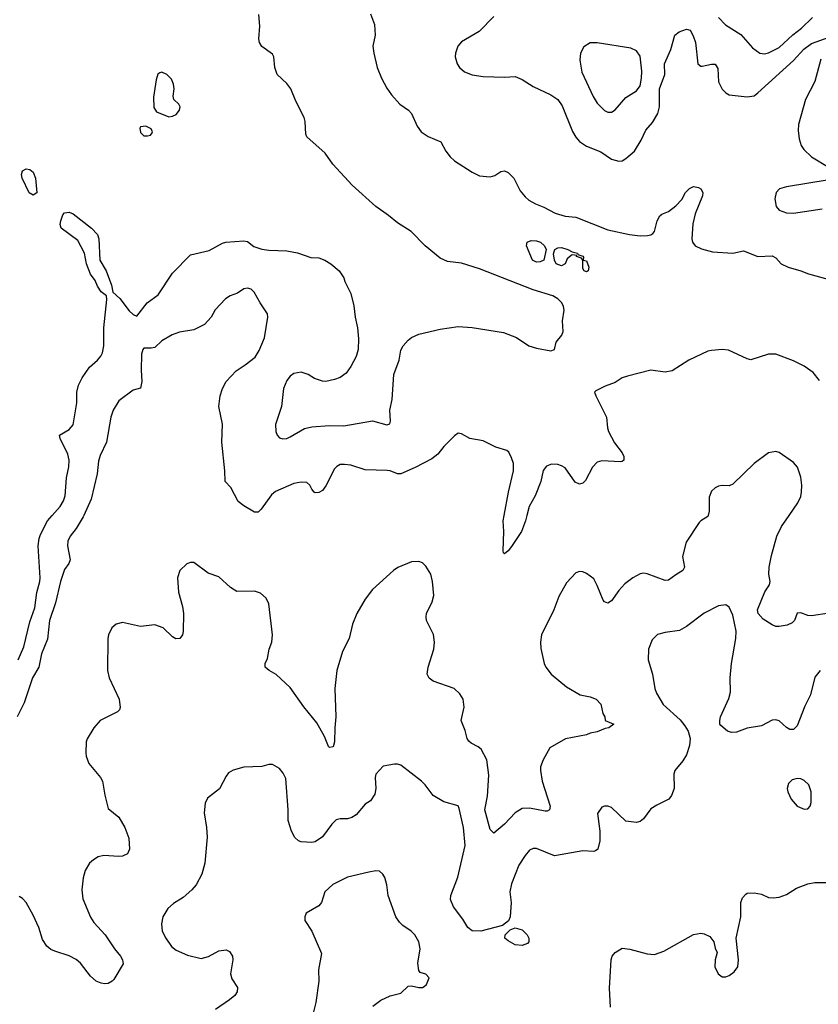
# Model space of a CAD drawing. Header units: inches. Extents: x 1839270 to 1929235, y 762242 to 910350.
# Tile 236 of 256: x 1852374 to 1856849, y 867260 to 872778. Entities that reach past the tile are written whole.
import ezdxf

# ---------------------------------------------------------------- set-up
doc = ezdxf.new("R2010")
doc.units = ezdxf.units.IN
doc.header["$MEASUREMENT"] = 0
doc.layers.add('B8856', color=7, linetype='Continuous')
doc.layers.add('B8857', color=7, linetype='Continuous')

msp = doc.modelspace()

# ---------------------------------------------------------------- linework, layer by layer
at = {"layer": 'B8856', "color": 5}
for points, elevation in [([(1852733.6, 870000), (1852730, 869991.8), (1852690, 869926.3), (1852656.4, 869883.6), (1852643.9, 869856.1), (1852641.1, 869830), (1852656, 869750), (1852648.5, 869730), (1852624.2, 869695.8), (1852601.8, 869630), (1852573.4, 869510), (1852540.9, 869410), (1852530, 869305.2), (1852496.1, 869223.9), (1852480.8, 869150), (1852444.7, 869090), (1852398.4, 868950), (1852359.5, 868870)], 580), ([(1852364.6, 869190), (1852396.4, 869263.6), (1852430, 869403), (1852457.7, 869482.3), (1852470, 869566.8), (1852486.1, 869630), (1852488.4, 869650), (1852477.4, 869830), (1852482.9, 869870), (1852490, 869893.1), (1852528.8, 869970), (1852555.6, 870000)], 580), ([(1856231.4, 870000), (1856230, 869994), (1856190.2, 869969.8), (1856180.7, 869959.3), (1856109.1, 869850), (1856088.1, 869770), (1856098, 869710), (1856090.4, 869690), (1856050, 869667.3), (1856010, 869637.4), (1855990, 869634), (1855890, 869673), (1855870, 869676.3), (1855850, 869673), (1855809.3, 869650.7), (1855764.2, 869615.8), (1855730, 869578.4), (1855690, 869521.6), (1855670, 869507.6), (1855650, 869514.5), (1855643.8, 869523.8), (1855610, 869606.6), (1855590, 869643.6), (1855550, 869674), (1855530, 869682.9), (1855510, 869684.5), (1855490, 869677), (1855438.6, 869621.5), (1855393.9, 869546.1), (1855367.2, 869470), (1855298.3, 869330), (1855292.9, 869290), (1855294.1, 869254.1), (1855313.1, 869170), (1855321.1, 869150), (1855351.8, 869110), (1855438.2, 869038.2), (1855514.4, 868994.4), (1855570, 868982.8), (1855604.7, 868970), (1855630, 868942), (1855642, 868890), (1855652, 868870), (1855654, 868850), (1855702, 868830), (1855674, 868810), (1855654, 868806), (1855610, 868786), (1855570, 868779.3), (1855550, 868769.7), (1855432.2, 868747.8), (1855343.4, 868696.6), (1855306.3, 868630), (1855292.8, 868590), (1855291.3, 868570), (1855301, 868510), (1855345.3, 868370), (1855343, 868350), (1855330, 868342), (1855317.8, 868342.3), (1855230, 868358.8), (1855190, 868357.6), (1855150, 868332.3), (1855090.3, 868270), (1855030, 868218.4), (1855010, 868239), (1854980.4, 868350), (1854994.2, 868425.8), (1855003.4, 868543.4), (1854991.2, 868630), (1854959.8, 868690), (1854943.4, 868703.4), (1854903.1, 868723.1), (1854890, 868733.8), (1854880.2, 868750), (1854870, 868794.7), (1854848, 868850), (1854864.7, 868924.8), (1854858.3, 868970), (1854840.3, 869000.3), (1854808.8, 869028.8), (1854690.9, 869070.9), (1854667.3, 869087.3), (1854656.3, 869110), (1854662, 869150), (1854693.8, 869250), (1854698, 869290), (1854693.1, 869333.1), (1854654, 869410), (1854651.7, 869431.7), (1854653.3, 869450), (1854685.5, 869514.5), (1854693.5, 869550), (1854687.4, 869630), (1854678.3, 869670), (1854650, 869716), (1854630, 869734), (1854610, 869741.6), (1854570, 869739.5), (1854492.5, 869707.5), (1854468.5, 869691.5), (1854350, 869584.5), (1854310.3, 869530), (1854262.6, 869450), (1854238, 869390), (1854220.3, 869310), (1854183, 869237), (1854150.3, 869130), (1854140.3, 869030), (1854146, 868870), (1854138.9, 868810), (1854138.4, 868730), (1854130, 868702), (1854110, 868699), (1854104.5, 868704.5), (1854081.4, 868761.4), (1854038, 868838), (1853966, 868926), (1853890, 869035.4), (1853810, 869107.8), (1853771, 869131), (1853749.6, 869150), (1853749.6, 869170), (1853762, 869198), (1853772, 869250), (1853785.7, 869290), (1853789.7, 869330), (1853770, 869504), (1853755.7, 869535.7), (1853723.5, 869563.5), (1853690, 869574.5), (1853590, 869574), (1853555.2, 869595.2), (1853490, 869654.5), (1853430, 869676), (1853350, 869735.3), (1853330, 869735.3), (1853310, 869728), (1853271.3, 869690), (1853258.8, 869650), (1853263.7, 869570), (1853286.5, 869490), (1853291.6, 869450), (1853290.3, 869349.7), (1853286, 869330), (1853270.5, 869310), (1853248.2, 869308.2), (1853230, 869319.5), (1853178, 869370), (1853130, 869387.1), (1853050, 869378), (1852950, 869400.4), (1852914, 869390), (1852890.5, 869370), (1852870.4, 869330), (1852867.2, 869310), (1852866, 869130), (1852874.7, 869090), (1852930.2, 868970.2), (1852936, 868924), (1852932.9, 868910), (1852921.8, 868898.2), (1852824.9, 868850), (1852790, 868809.4), (1852751.8, 868748.2), (1852746.7, 868730), (1852743.7, 868670), (1852745.7, 868650), (1852761.7, 868610), (1852827.2, 868530), (1852836.9, 868510), (1852850, 868431), (1852870, 868358), (1852928.8, 868308.8), (1852962.3, 868250), (1852984.9, 868190), (1852989.2, 868130), (1852977, 868103), (1852950.2, 868089.8), (1852930, 868087.3), (1852845.9, 868094.1), (1852813.5, 868086.5), (1852787.2, 868070), (1852764.6, 868050), (1852739.7, 868010), (1852729.1, 867969.1), (1852722, 867902), (1852728, 867850), (1852770, 867748.5), (1852790, 867718.9), (1852852.8, 867650), (1852904.7, 867570), (1852938.3, 867530), (1852950.3, 867510), (1852953.3, 867486.7), (1852902, 867398), (1852891.4, 867388.6), (1852870, 867376.9), (1852850, 867375.1), (1852830, 867377.6), (1852803, 867390), (1852770, 867418.3), (1852714.8, 867490), (1852690.9, 867510.9), (1852650, 867530.6), (1852570, 867557.2), (1852547.8, 867567.8), (1852525.9, 867585.9), (1852502.3, 867622.3), (1852480.8, 867690), (1852450, 867759.8), (1852410, 867830.8), (1852390, 867852.4), (1852370, 867864.4)], 620), ([(1855215.9, 870000), (1855207.9, 869970), (1855186, 869910), (1855130, 869826), (1855110, 869801.2), (1855090, 869785.2), (1855084, 869790), (1855082, 869802), (1855086.2, 869910), (1855082.6, 869970), (1855088.1, 870000)], 580), ([(1856910, 869451.5), (1856810, 869436.4), (1856790, 869438.7), (1856750, 869453.1), (1856730, 869451.2), (1856716, 869410), (1856702.9, 869397.1), (1856675, 869385), (1856630, 869377.1), (1856610, 869377.7), (1856590, 869385.7), (1856539, 869419), (1856511.2, 869450), (1856508.5, 869470), (1856549.4, 869570.6), (1856575.5, 869610), (1856578.5, 869630), (1856572.2, 869670), (1856573.7, 869710), (1856585.6, 869774.4), (1856616.6, 869883.4), (1856642, 869938), (1856684.8, 870000)], 620), ([(1856859.3, 869130), (1856830, 869092.3), (1856805.5, 868994.5), (1856773.4, 868930), (1856730, 868820.7), (1856710, 868799.7), (1856690, 868799.1), (1856670, 868811.2), (1856630, 868848.3), (1856610, 868854.3), (1856590, 868851.5), (1856530, 868820.5), (1856450, 868808.2), (1856390, 868785.1), (1856363, 868783), (1856339, 868790), (1856302, 868822), (1856297.2, 868830), (1856296, 868850), (1856300.9, 868870), (1856346.5, 868973.5), (1856356.8, 869010), (1856354.8, 869090), (1856361.4, 869170), (1856386, 869310), (1856388.8, 869350), (1856370, 869441.2), (1856350, 869485.2), (1856330, 869499.3), (1856290, 869492.3), (1856210, 869451.5), (1856110, 869376.9), (1856070, 869354.7), (1855990, 869344.2), (1855947.3, 869332.7), (1855917, 869303), (1855896.4, 869250), (1855894.4, 869190), (1855918.9, 869110), (1855931.8, 869030), (1855942.6, 869002.6), (1855980.2, 868940.2), (1856073.8, 868853.8), (1856100.6, 868820.6), (1856119.5, 868790), (1856130.3, 868750.3), (1856126.9, 868710), (1856110, 868658), (1856090, 868625.1), (1856043.8, 868570), (1856038.4, 868550), (1856040.7, 868470), (1856026.8, 868430), (1856011, 868410), (1855943.6, 868376.4), (1855910, 868354.5), (1855870, 868299), (1855850, 868285.2), (1855830, 868279.3), (1855770, 868286), (1855690, 868362), (1855670, 868369.4), (1855650, 868369.3), (1855636.3, 868363.7), (1855610.6, 868329.4), (1855623.7, 868230), (1855624.2, 868175.8), (1855613, 868130), (1855600.5, 868119.5), (1855590, 868116.2), (1855530, 868119.7), (1855370, 868091.9), (1855270, 868133.3), (1855250, 868133.6), (1855230, 868123.7), (1855205.4, 868094.6), (1855170, 868039.5), (1855130, 867935.6), (1855120.9, 867890), (1855127.2, 867830), (1855122.6, 867750), (1855113.1, 867726.9), (1855078.9, 867701.1), (1854958, 867670), (1854910, 867671.6), (1854885.1, 867690), (1854856.9, 867736.9), (1854805.4, 867805.4), (1854787.2, 867847.2), (1854789.4, 867869.4), (1854828.1, 867971.9), (1854869.2, 868150), (1854860.2, 868250), (1854836.5, 868356.5), (1854830, 868371.5), (1854750, 868394), (1854690, 868429.4), (1854646, 868490), (1854626, 868510), (1854510, 868599.3), (1854490, 868606), (1854474.4, 868605.6), (1854410, 868594), (1854370, 868548.7), (1854364.9, 868530), (1854368.5, 868470), (1854362.9, 868437.1), (1854340, 868400), (1854310, 868381.1), (1854258.2, 868321.8), (1854234.2, 868305.8), (1854210, 868298.5), (1854170, 868298.9), (1854146.9, 868293.1), (1854122.4, 868270), (1854070, 868198.7), (1854030, 868169.7), (1854010, 868166.3), (1853950, 868169.7), (1853936.6, 868176.6), (1853915.1, 868195.1), (1853896.3, 868230), (1853877.4, 868290), (1853878.9, 868350), (1853864.5, 868524.5), (1853850, 868555.3), (1853830, 868582), (1853790, 868604), (1853770, 868604), (1853730, 868593.2), (1853630, 868589.4), (1853570, 868572), (1853543.7, 868556.3), (1853530, 868539), (1853493.1, 868466.9), (1853425.2, 868414.8), (1853413.7, 868386.3), (1853407.5, 868332.5), (1853421.3, 868250), (1853424.1, 868195.9), (1853412, 868050), (1853393.4, 867990), (1853362, 867930), (1853338, 867902), (1853290, 867858.9), (1853235.3, 867824.7), (1853203.6, 867796.4), (1853176.4, 867750), (1853168.2, 867710), (1853172.7, 867670), (1853192.4, 867630), (1853223.7, 867583.7), (1853250, 867562.4), (1853314.8, 867534.8), (1853390, 867516.9), (1853431.7, 867528.3), (1853490, 867560.4), (1853530, 867566), (1853550, 867556.3), (1853566, 867530), (1853568.5, 867510), (1853555.8, 867430), (1853563.1, 867403.1), (1853594.2, 867354.2), (1853593, 867330), (1853579.1, 867310), (1853550, 867284.5), (1853470.8, 867230)], 640), ([(1854353.2, 867250), (1854396.9, 867283.1), (1854450, 867307.7), (1854510, 867322), (1854550, 867361), (1854570, 867364), (1854610, 867354), (1854630, 867354.8), (1854640.2, 867359.8), (1854654, 867370), (1854668.4, 867408.4), (1854650, 867428.7), (1854618, 867438), (1854609.3, 867449.3), (1854605.1, 867490), (1854617.6, 867570), (1854609.6, 867610), (1854587.6, 867650), (1854567, 867670), (1854520.9, 867700.9), (1854501, 867721), (1854481.7, 867750), (1854438, 867870), (1854431.3, 867930), (1854420.5, 867970), (1854409.4, 867990), (1854390, 868005.1), (1854370, 868007.3), (1854330, 868000.7), (1854210, 867972.8), (1854129.1, 867930.9), (1854083.8, 867890), (1854064.4, 867830), (1854050, 867812), (1853978, 867770), (1853971, 867750), (1853971.3, 867730), (1854011, 867670), (1854064.5, 867544.5), (1854047.9, 867452.1), (1854050.4, 867390), (1854033.4, 867270), (1854014.4, 867194.4)], 660), ([(1855684.2, 867244.2), (1855679.3, 867350), (1855687.1, 867510), (1855694, 867530), (1855710, 867550.5), (1855750, 867574.4), (1855791.7, 867568.3), (1855890, 867542), (1855930, 867539), (1855982.5, 867557.5), (1856148.5, 867651.5), (1856190, 867657.6), (1856210, 867654.9), (1856239.9, 867639.9), (1856262.8, 867610), (1856270, 867574), (1856281, 867550), (1856270.5, 867509.5), (1856268.5, 867470), (1856288, 867430), (1856310, 867414), (1856330, 867414), (1856350, 867420.7), (1856378, 867442), (1856397.2, 867470), (1856401.2, 867510), (1856389, 867630), (1856413.6, 867750), (1856414.5, 867830), (1856423.6, 867856.4), (1856442, 867878), (1856450, 867882.8), (1856490, 867884.9), (1856530, 867876.3), (1856570, 867859.3), (1856596.4, 867856.4), (1856630, 867860.9), (1856670, 867875.6), (1856725.6, 867910), (1856790, 867935.2), (1856830, 867941.8), (1856910, 867942.3)], 640)]:
    msp.add_lwpolyline(points, dxfattribs=dict(at, elevation=elevation))
for points, elevation in [([(1856730, 868526), (1856702.5, 868517.5), (1856682.5, 868497.5), (1856674.8, 868470), (1856678.8, 868450), (1856697.3, 868410), (1856730.5, 868370.5), (1856770, 868354), (1856790, 868354.8), (1856802.7, 868370), (1856809.5, 868390.5), (1856809.5, 868450), (1856795.1, 868490), (1856770, 868514.5), (1856750, 868523.7)], 660), ([(1855190, 867589.2), (1855150, 867592.3), (1855110, 867615.6), (1855092, 867630), (1855094.5, 867650), (1855122.6, 867677.4), (1855150, 867688), (1855190, 867677.1), (1855217.3, 867650), (1855226.8, 867630), (1855226, 867610), (1855219.8, 867600.2)], 640)]:
    msp.add_lwpolyline(points, close=True, dxfattribs=dict(at, elevation=elevation))
at = {"layer": 'B8857', "color": 5}
for points, elevation in [([(1854338.5, 872810), (1854362, 872750), (1854365.7, 872690), (1854353.4, 872630), (1854357.5, 872590), (1854376.9, 872510), (1854400.2, 872450), (1854430, 872393.4), (1854457.1, 872357.1), (1854504.6, 872304.6), (1854551.5, 872271.5), (1854570, 872251.8), (1854601.3, 872181.3), (1854623.6, 872150), (1854662.4, 872122.4), (1854732.6, 872092.6), (1854760.7, 872040.7), (1854785.5, 872010), (1854810, 871987.5), (1854910, 871923), (1854950, 871903.5), (1855010, 871896.5), (1855036.4, 871903.6), (1855070, 871926.3), (1855090, 871930.3), (1855110, 871922), (1855142.6, 871890), (1855178.9, 871818.9), (1855205.4, 871785.4), (1855227, 871767), (1855264.8, 871744.8), (1855310, 871727.5), (1855373.8, 871693.8), (1855430, 871677.5), (1855490.8, 871670.8), (1855670, 871600.4), (1855790, 871574.3), (1855850, 871567.1), (1855892.2, 871567.8), (1855910, 871571.6), (1855920.5, 871579.5), (1855930, 871590.6), (1855944.8, 871650), (1855961.1, 871679), (1855971.5, 871688.5), (1856010, 871702.3), (1856050, 871734), (1856083.5, 871770), (1856105, 871810), (1856127.6, 871832.4), (1856150, 871842.4), (1856177.5, 871837.5), (1856190.1, 871830), (1856201, 871810), (1856199, 871790), (1856159.4, 871690), (1856145.6, 871634.4), (1856139.6, 871550), (1856142.8, 871530), (1856159.1, 871510), (1856193.3, 871493.3), (1856256.3, 871476.3), (1856369.9, 871470.1), (1856430, 871482), (1856510, 871450.8), (1856590, 871455), (1856610, 871444), (1856640.7, 871410), (1856679.1, 871390), (1856750, 871370.5), (1856793, 871353), (1856950, 871310.8)], 580), ([(1852555.6, 870000), (1852600.3, 870050), (1852618.6, 870081.4), (1852628.6, 870110), (1852635.1, 870210), (1852648.8, 870271.2), (1852650.9, 870310), (1852643.2, 870343.2), (1852599.7, 870430), (1852596, 870450), (1852650, 870480.3), (1852672.4, 870507.6), (1852694, 870630), (1852694.8, 870690), (1852703.1, 870730), (1852723.8, 870770), (1852765.1, 870830), (1852810, 870869.1), (1852828.4, 870891.6), (1852838.1, 870910), (1852846, 870950), (1852845, 871050), (1852861.1, 871210), (1852859.5, 871230), (1852830, 871253.3), (1852810, 871283.6), (1852795.9, 871315.9), (1852770, 871351.6), (1852748.9, 871410), (1852737.4, 871470), (1852700.4, 871540.4), (1852606.6, 871610), (1852600.9, 871630), (1852603.7, 871650), (1852615.6, 871684.4), (1852624.2, 871695.8), (1852650, 871699.5), (1852673.4, 871690), (1852775.5, 871610), (1852810, 871573.4), (1852817.1, 871550), (1852822.8, 871430), (1852858, 871370), (1852888.2, 871290), (1852894.8, 871250), (1852935.2, 871215.2), (1852986.9, 871146.9), (1853010, 871124.9), (1853030, 871116.3), (1853088.9, 871191.1), (1853150, 871236.5), (1853230, 871357.6), (1853330, 871460.7), (1853435.5, 871484.5), (1853510, 871524.9), (1853528, 871530), (1853630, 871538.4), (1853650, 871534), (1853685.8, 871505.8), (1853730, 871492.4), (1853770, 871485.8), (1853870, 871482.8), (1853930, 871470.2), (1854005.5, 871445.5), (1854050, 871442.3), (1854084, 871430), (1854117.3, 871410), (1854164.7, 871370), (1854190, 871331.3), (1854194.8, 871310), (1854230, 871244), (1854245.9, 871174.1), (1854253.2, 871110), (1854266.9, 871050), (1854272.3, 870990), (1854270.1, 870930), (1854259.6, 870890), (1854230, 870833.7), (1854203.8, 870796.2), (1854170, 870773), (1854138.2, 870761.8), (1854090, 870750.5), (1854070, 870751.6), (1854026.1, 870766.1), (1853990, 870789.8), (1853950, 870801.5), (1853910, 870795.1), (1853890, 870780.7), (1853870, 870756.2), (1853852.1, 870710), (1853841.4, 870610), (1853806.3, 870510), (1853808.4, 870470), (1853817.3, 870450), (1853830, 870434.8), (1853848.4, 870428.4), (1853870, 870430.5), (1853890, 870439.3), (1853970, 870486), (1854010, 870495.3), (1854110, 870503.5), (1854190, 870502.5), (1854350, 870530.3), (1854430, 870507), (1854447, 870513), (1854452.4, 870527.6), (1854447.9, 870590), (1854460.4, 870650), (1854469.5, 870790), (1854500.2, 870870), (1854510, 870925), (1854522.5, 870950), (1854550, 870982), (1854570, 870996.9), (1854610, 871016.1), (1854730, 871043.5), (1854830, 871058.9), (1854910, 871052.3), (1855084.7, 871024.7), (1855157, 870997), (1855227, 870950), (1855270, 870936.6), (1855350, 870921.8), (1855370.5, 870929.5), (1855380.4, 870970), (1855412.3, 871010), (1855419.5, 871030), (1855415.6, 871090), (1855425.1, 871150), (1855421.6, 871170), (1855411.5, 871190), (1855390, 871213.3), (1855362, 871230), (1855250, 871264.7), (1854950, 871382.3), (1854850, 871412.4), (1854770, 871422.4), (1854730, 871441.9), (1854646.2, 871510), (1854566.5, 871590), (1854490, 871639.1), (1854441.1, 871681.1), (1854369.1, 871730), (1854237.3, 871850), (1854128.9, 871968.9), (1854084.7, 872030), (1853981.8, 872121.8), (1853976.8, 872136.8), (1853973.8, 872206.2), (1853968.2, 872230), (1853920.9, 872320.9), (1853893.2, 872390), (1853870, 872420.3), (1853816.3, 872470), (1853804, 872510), (1853797, 872570), (1853790, 872584), (1853730, 872627.6), (1853717.4, 872650), (1853714.3, 872670), (1853718.6, 872741.4), (1853714, 872806)], 580), ([(1855030, 872795.6), (1854949.2, 872710.8), (1854850, 872653.3), (1854828.8, 872630), (1854814.9, 872590), (1854813.4, 872570), (1854824.2, 872530), (1854838.7, 872510), (1854866.3, 872486.3), (1854910, 872469.1), (1854970, 872458.9), (1855090, 872455.8), (1855150, 872459.5), (1855190, 872443.1), (1855250, 872403.6), (1855350, 872356.9), (1855389.5, 872329.5), (1855414.3, 872294.3), (1855471.7, 872151.7), (1855490, 872118.4), (1855510, 872094.9), (1855549.3, 872069.3), (1855630, 872037.1), (1855690, 871995.3), (1855730, 871984.2), (1855750, 871987), (1855770, 871998.9), (1855818.4, 872041.6), (1855856.6, 872103.4), (1855882, 872158), (1855919, 872201), (1855950, 872252.8), (1855959.7, 872290), (1855958, 872390), (1855987.8, 872470), (1855987.5, 872530), (1856022.5, 872610), (1856045.6, 872690), (1856069.7, 872710), (1856110, 872724.4), (1856130, 872718.7), (1856147.5, 872687.5), (1856160.5, 872650), (1856174.4, 872530), (1856190, 872518), (1856197.7, 872517.7), (1856250, 872529), (1856270, 872528.5), (1856284.9, 872504.9), (1856290.2, 872430), (1856310, 872388.8), (1856330, 872367.2), (1856350, 872356.9), (1856450, 872345.5), (1856490, 872351.8), (1856510, 872367), (1856710.3, 872549.7), (1856768, 872612), (1856810, 872643.4), (1856910, 872679.2)], 620), ([(1856289.4, 872789.4), (1856329.4, 872749.4), (1856415.4, 872695.4), (1856479.7, 872619.7), (1856520.7, 872590), (1856547.1, 872587.1), (1856570, 872591.3), (1856630, 872622.7), (1856706.5, 872693.5), (1856755.3, 872730), (1856816.1, 872790)], 640), ([(1856863.6, 872556.5), (1856830, 872432), (1856776.9, 872330), (1856737.3, 872190), (1856736.2, 872156.2), (1856741.8, 872110), (1856752.8, 872072.8), (1856767.1, 872050), (1856810.3, 872010), (1856910.4, 871950)], 620), ([(1856910, 871880.5), (1856670, 871841.2), (1856630.7, 871830), (1856612.7, 871810), (1856605.7, 871774.3), (1856611.8, 871730), (1856628.8, 871710), (1856670, 871694.4), (1856710, 871693), (1856870, 871717.7)], 620), ([(1855088.1, 870000), (1855111.9, 870130), (1855141.6, 870250), (1855140.2, 870290), (1855130, 870323), (1855114.5, 870354.5), (1855103.2, 870363.2), (1855041.6, 870381.6), (1854970, 870418.2), (1854896, 870430), (1854850, 870457.6), (1854830, 870460.7), (1854810, 870446.3), (1854750, 870386.4), (1854716.7, 870343.3), (1854683.5, 870316.5), (1854590, 870267.5), (1854510, 870233.3), (1854490, 870233.2), (1854450, 870249.9), (1854432.1, 870252.1), (1854310, 870254.5), (1854230, 870280.5), (1854194.3, 870285.7), (1854170, 870284.1), (1854150, 870274.2), (1854138.6, 870261.4), (1854090, 870165.4), (1854070, 870139.7), (1854050, 870128.2), (1854030, 870126), (1854024.5, 870130), (1854010, 870146.6), (1853999.7, 870170), (1853983.3, 870183.3), (1853950, 870186), (1853910, 870179.3), (1853806.5, 870133.5), (1853785.4, 870114.6), (1853726.3, 870033.7), (1853710, 870018.5), (1853690, 870017.7), (1853630, 870053.9), (1853598.5, 870078.5), (1853556.2, 870156.2), (1853524.3, 870190), (1853523.4, 870250), (1853505.7, 870410), (1853510.5, 870510.5), (1853489.9, 870610), (1853497.7, 870670), (1853510.8, 870710), (1853530.9, 870750), (1853587.2, 870810), (1853637.3, 870842.7), (1853692.8, 870887.2), (1853716, 870924), (1853746, 870994), (1853764.3, 871110), (1853762.4, 871130), (1853720.8, 871190), (1853687.1, 871250), (1853670, 871267.1), (1853650, 871272.3), (1853630, 871268.6), (1853594.2, 871245.8), (1853552.7, 871230), (1853526, 871214), (1853469.1, 871150.9), (1853446, 871110), (1853410, 871069.4), (1853350, 871039.6), (1853270, 871026), (1853228.9, 871011.1), (1853170, 870978.7), (1853130, 870940.5), (1853110, 870936.3), (1853070, 870937.6), (1853064.6, 870930), (1853056.9, 870903.1), (1853054.2, 870814.2), (1853057.8, 870750), (1853050, 870712.7), (1853010, 870700.7), (1852930, 870641.1), (1852898.2, 870590), (1852885.2, 870550), (1852859.2, 870410), (1852825, 870335), (1852815.7, 870304.3), (1852807, 870233), (1852773.4, 870090), (1852733.6, 870000)], 580), ([(1856854.9, 870754.9), (1856819.8, 870799.8), (1856770, 870835.1), (1856710, 870865.4), (1856610, 870903.5), (1856570, 870903), (1856470, 870871.8), (1856450, 870876.2), (1856345, 870925), (1856310, 870928.9), (1856250, 870924.7), (1856230, 870920.4), (1856123.5, 870870), (1856030, 870810.4), (1855990, 870801.7), (1855910, 870812.9), (1855779.2, 870780.8), (1855748.9, 870770), (1855710, 870744.1), (1855655.2, 870724.8), (1855602.4, 870697.6), (1855594.8, 870690), (1855602, 870670), (1855662.3, 870550), (1855666.5, 870490), (1855672.2, 870470), (1855706.7, 870406.7), (1855748.9, 870350), (1855758.7, 870330), (1855759.1, 870310), (1855750, 870300.9), (1855739.9, 870300.1), (1855635.3, 870304.7), (1855610, 870298.8), (1855582.6, 870270), (1855544, 870196), (1855530, 870181.1), (1855510, 870175.1), (1855486.1, 870186.1), (1855430, 870265.7), (1855410, 870278.2), (1855390, 870284.2), (1855354.1, 870285.9), (1855325.2, 870274.8), (1855307.8, 870252.2), (1855294.5, 870190), (1855263, 870110), (1855229.2, 870050), (1855215.9, 870000)], 580), ([(1856684.8, 870000), (1856733, 870070), (1856750, 870106), (1856755.4, 870130), (1856755.9, 870170), (1856750, 870213.2), (1856732.2, 870270), (1856710, 870296.5), (1856630, 870351.7), (1856610, 870357.6), (1856570, 870349.7), (1856490, 870289.7), (1856370, 870174.5), (1856350, 870164.5), (1856310, 870167), (1856290, 870163.7), (1856270, 870154.5), (1856250, 870136), (1856237.3, 870102.7), (1856236.7, 870023.3), (1856231.4, 870000)], 620)]:
    msp.add_lwpolyline(points, dxfattribs=dict(at, elevation=elevation))
for points, elevation in [([(1855610, 872648.4), (1855570, 872648.2), (1855534.7, 872625.3), (1855516, 872590), (1855512.9, 872550), (1855524.3, 872484.3), (1855586.8, 872346.8), (1855610.3, 872310), (1855650, 872268.8), (1855670, 872258.7), (1855690, 872259.5), (1855710, 872272.4), (1855770, 872342.3), (1855830, 872378.7), (1855850, 872407.7), (1855858.8, 872450), (1855860.3, 872490), (1855850, 872574), (1855830, 872603.7), (1855797.7, 872617.7)], 640), ([(1853170, 872482.7), (1853159.8, 872480.2), (1853148.1, 872471.9), (1853138.8, 872441.2), (1853123.8, 872343.8), (1853125.4, 872285.4), (1853141, 872261), (1853210, 872233), (1853230, 872236.4), (1853250, 872246.7), (1853269.6, 872270), (1853273, 872290), (1853264.9, 872304.9), (1853237.2, 872330), (1853233.2, 872350), (1853239.3, 872390), (1853235.5, 872415.5), (1853223.7, 872443.7), (1853199, 872470)], 620), ([(1853080.4, 872180.4), (1853050, 872178), (1853046, 872170), (1853050, 872144.7), (1853070, 872126.8), (1853090, 872126), (1853106, 872130), (1853116.4, 872143.6), (1853118, 872150), (1853110, 872166)], 620), ([(1852450, 871794), (1852427.5, 871807.5), (1852387.3, 871890), (1852384.5, 871910), (1852390, 871931.3), (1852410, 871941), (1852430, 871938.8), (1852450, 871924), (1852462, 871890), (1852470, 871808)], 580), ([(1855270, 871418.6), (1855246.3, 871430), (1855212.9, 871510), (1855218, 871530), (1855239.5, 871540.5), (1855270, 871538.5), (1855291.5, 871530), (1855315.3, 871510), (1855323.1, 871490), (1855310, 871429.7), (1855290, 871420.2)], 560), ([(1855550, 871365.3), (1855537, 871370), (1855530, 871384), (1855529.6, 871429.6), (1855522, 871442), (1855494, 871450), (1855496.4, 871456.4), (1855470, 871460.7), (1855463.6, 871456.4), (1855442.1, 871437.9), (1855430.1, 871409.9), (1855410, 871398.6), (1855380.4, 871410), (1855371.1, 871430), (1855364.7, 871464.7), (1855371.6, 871490), (1855390, 871499.2), (1855410, 871500.6), (1855446, 871490), (1855470, 871476.5), (1855498.8, 871470), (1855501.4, 871461.4), (1855530, 871451.7), (1855533.7, 871446.3), (1855530.9, 871430.9), (1855550, 871426.8), (1855563.7, 871390), (1855559.5, 871370)], 560)]:
    msp.add_lwpolyline(points, close=True, dxfattribs=dict(at, elevation=elevation))

doc.saveas('drawing.dxf')
